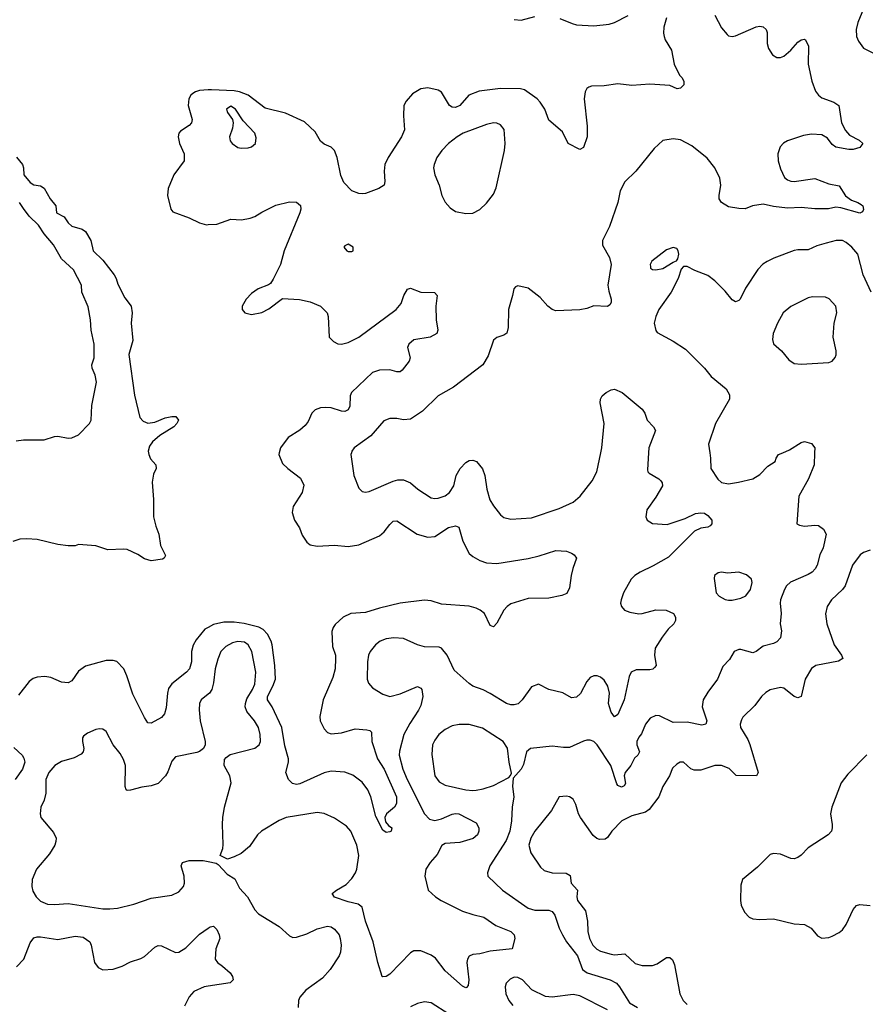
# Model space of a CAD drawing. Header units: inches. Extents: x 1834610 to 2027685, y 642842 to 774116.
# Tile 8 of 256: x 1848909 to 1853801, y 646809 to 652507. Entities that reach past the tile are written whole.
import ezdxf

# ---------------------------------------------------------------- set-up
doc = ezdxf.new("R2010")
doc.units = ezdxf.units.IN
doc.header["$MEASUREMENT"] = 0
for name, color, linetype in [('B8644', 7, 'Continuous'), ('B8645', 7, 'Continuous'), ('B8654', 7, 'Continuous'), ('B8655', 7, 'Continuous')]:
    doc.layers.add(name, color=color, linetype=linetype)

msp = doc.modelspace()

# ---------------------------------------------------------------- linework, layer by layer
at = {"layer": 'B8644', "color": 5}
for points, elevation in [([(1849654.1, 650000), (1849655.2, 649990), (1849665.3, 649965.3), (1849696.4, 649930), (1849697.6, 649910), (1849683.8, 649876.2), (1849676, 649830), (1849683.5, 649730), (1849682.8, 649630), (1849696, 649576), (1849714, 649530), (1849724.4, 649464.4), (1849753, 649407), (1849744.7, 649390), (1849734.6, 649385.4), (1849670, 649376), (1849630, 649386.6), (1849591.9, 649411.9), (1849530, 649440.9), (1849510, 649443.7), (1849418, 649438), (1849350, 649462.7), (1849250, 649469.2), (1849230, 649462.7), (1849190, 649461.6), (1849130, 649469.8), (1849010, 649497.8), (1848950, 649502.6), (1848910, 649500.5), (1848870, 649487.6)], 380), ([(1850000, 648990), (1849980.4, 648979.6), (1849930, 648918.3), (1849912.4, 648887.6), (1849902.6, 648850), (1849902.6, 648790), (1849891.2, 648750), (1849874, 648730), (1849790, 648664.2), (1849770, 648636.3), (1849763.2, 648610), (1849756.3, 648523.7), (1849746, 648490), (1849730, 648468.2), (1849670, 648436.2), (1849650, 648438), (1849630, 648469.3), (1849563.4, 648603.4), (1849529.7, 648710), (1849511.1, 648750), (1849470, 648791.8), (1849450, 648798.4), (1849410, 648797.6), (1849290, 648765.3), (1849250, 648737.4), (1849210, 648681.6), (1849190, 648668.4), (1849150, 648673.5), (1849090, 648699.3), (1849054.8, 648705.2), (1849010, 648702.2), (1848986.7, 648693.3), (1848963.1, 648676.9), (1848901.7, 648598.3)], 420), ([(1850000, 648604.2), (1849958.7, 648570), (1849948.7, 648550), (1849946.4, 648513.6), (1849952.2, 648450), (1849982.6, 648330), (1849982.4, 648310), (1849973, 648290), (1849950, 648271.6), (1849933.8, 648266.2), (1849810, 648241.6), (1849790, 648215.1), (1849766.6, 648153.4), (1849753.1, 648130), (1849710, 648085.7), (1849670, 648072.1), (1849615, 648065), (1849550, 648047.3), (1849530, 648046), (1849525.2, 648050), (1849518.4, 648070), (1849520.3, 648190), (1849510, 648225.1), (1849490, 648259.7), (1849449.6, 648310), (1849410, 648386.6), (1849390, 648400.7), (1849370, 648403.6), (1849350, 648399.6), (1849302, 648378), (1849278.8, 648361.2), (1849273, 648350), (1849272.4, 648330), (1849279.5, 648290), (1849275.8, 648270), (1849263.6, 648256.4), (1849224.7, 648235.3), (1849150, 648213.4), (1849112.4, 648190), (1849076.6, 648150), (1849061, 648110), (1849060.7, 648030), (1849050.2, 647989.8), (1849030.7, 647950), (1849026.8, 647910), (1849031, 647890), (1849103.7, 647803.7), (1849119.5, 647770), (1849118.9, 647750), (1849111.6, 647730), (1849080.4, 647679.6), (1849006, 647590), (1848981.3, 647530), (1848979.5, 647490), (1848984.2, 647464.2), (1849004.4, 647430), (1849030, 647405.3), (1849070, 647388.9), (1849110, 647386.5), (1849190, 647392.4), (1849390, 647361.3), (1849430, 647360.3), (1849474.6, 647365.4), (1849570, 647387.2), (1849670, 647423.6), (1849790, 647440.3), (1849830, 647460.4), (1849856.3, 647490), (1849862, 647510), (1849860.4, 647550), (1849842.6, 647610), (1849851, 647629), (1849890, 647641.8), (1849970, 647641.7), (1850000, 647634.9)], 440), ([(1848875.6, 648295.6), (1848923.8, 648250), (1848933.7, 648233.7), (1848937.8, 648210), (1848924.4, 648170), (1848883.2, 648110)], 420), ([(1848890, 647025.8), (1848933.6, 647070), (1848970, 647164.4), (1848990, 647192.8), (1849010, 647199.2), (1849030, 647198.9), (1849130, 647182.9), (1849230, 647203.5), (1849276.3, 647196.3), (1849314, 647170), (1849323.2, 647150), (1849341.3, 647050), (1849362, 647022), (1849390, 647008.9), (1849450, 647011.5), (1849500.9, 647030), (1849550, 647055.3), (1849610, 647074.4), (1849630, 647086), (1849690, 647138.4), (1849710, 647148.4), (1849730, 647147), (1849810, 647108.7), (1849830, 647110.4), (1849870, 647135.3), (1849950, 647213.7), (1850000, 647249.2)], 420), ([(1850000, 646913.8), (1849976, 646910), (1849917.3, 646882.7), (1849890, 646852.3), (1849862.8, 646797.2)], 420)]:
    msp.add_lwpolyline(points, dxfattribs=dict(at, elevation=elevation))
at = {"layer": 'B8645', "color": 5}
for points, elevation in [([(1850000, 652100.4), (1849950, 652096.8), (1849925.2, 652090), (1849910, 652080.2), (1849898.7, 652070), (1849888.1, 652050), (1849882.8, 652010), (1849906, 651930), (1849903.1, 651910), (1849890, 651894.7), (1849838.6, 651861.4), (1849830.3, 651849.7), (1849826.3, 651830), (1849832.9, 651790), (1849859.6, 651730), (1849860.3, 651690), (1849801.6, 651610), (1849768.5, 651530), (1849764.9, 651490), (1849783.7, 651410), (1849794.9, 651394.9), (1849890, 651360.4), (1849950, 651330.6), (1849990, 651320.5), (1850000, 651320.9)], 420), ([(1848890, 651712), (1848924.7, 651670), (1848931.1, 651648.9), (1848932, 651610), (1848970, 651564.7), (1848990, 651551.3), (1849030, 651544.7), (1849050, 651532), (1849084.7, 651470), (1849118, 651430), (1849122, 651390), (1849166.4, 651366.4), (1849190, 651331.3), (1849210, 651311.3), (1849270, 651294.8), (1849290, 651281), (1849320.5, 651230), (1849333.4, 651170), (1849390, 651114.6), (1849456.3, 651030), (1849467.2, 651010), (1849476.8, 650976.8), (1849517, 650897), (1849554.4, 650850), (1849560.5, 650810), (1849553.7, 650750), (1849564, 650650), (1849541, 650570), (1849573.2, 650333.2), (1849604.7, 650204.7), (1849623.7, 650183.7), (1849650, 650172.7), (1849690, 650177.8), (1849750, 650203.1), (1849790, 650210.5), (1849811.3, 650210), (1849826.8, 650190), (1849818, 650170), (1849801.6, 650150), (1849719.2, 650100.8), (1849676.9, 650063.1), (1849660.5, 650039.6), (1849652.9, 650010), (1849654.1, 650000)], 380), ([(1848888, 650070), (1848930, 650076.2), (1849050, 650076), (1849110, 650095.6), (1849130, 650096.4), (1849190, 650085.1), (1849210, 650086.4), (1849250, 650103.7), (1849313.2, 650170), (1849322, 650190), (1849326.3, 650273.7), (1849352.9, 650410), (1849345.7, 650450), (1849327.6, 650490), (1849326, 650510), (1849340.4, 650550), (1849339.8, 650630), (1849321.5, 650710), (1849318.3, 650770), (1849305.4, 650845.4), (1849269.3, 650930), (1849265.6, 650970), (1849219.5, 651059.6), (1849150, 651122.9), (1849104.8, 651204.8), (1849050, 651268.6), (1849017.8, 651317.8), (1848964, 651370), (1848930, 651414), (1848908.2, 651450)], 380)]:
    msp.add_lwpolyline(points, dxfattribs=dict(at, elevation=elevation))
at = {"layer": 'B8654', "color": 5}
for points, elevation in [([(1852547.2, 650000), (1852541.3, 649901.3), (1852543, 649890), (1852550, 649882), (1852606.8, 649850), (1852618.7, 649838.7), (1852626.2, 649826.2), (1852628.4, 649810), (1852590, 649744.2), (1852536.3, 649670), (1852530.6, 649630), (1852539.1, 649610), (1852570.3, 649590.4), (1852654, 649586), (1852758.9, 649621.1), (1852819, 649650), (1852850, 649653.7), (1852870, 649650.3), (1852890, 649637.1), (1852913.4, 649610), (1852913.4, 649590), (1852903, 649577), (1852890.3, 649569.7), (1852850, 649565.1), (1852812.9, 649547.1), (1852662.8, 649397.1), (1852574.1, 649345.9), (1852498.4, 649310), (1852468.5, 649290), (1852447, 649270), (1852402, 649190), (1852387.7, 649150), (1852385.5, 649130), (1852390.7, 649110), (1852408.8, 649088.8), (1852438.3, 649078.3), (1852490, 649068.9), (1852510, 649070.4), (1852590, 649092), (1852648.8, 649088.8), (1852690.6, 649070), (1852702, 649050), (1852703, 649030), (1852693, 649010), (1852660.9, 648979.1), (1852625.8, 648934.2), (1852586, 648870), (1852581.6, 648830), (1852590.3, 648770), (1852582, 648758), (1852571.6, 648748.4), (1852555.4, 648744.6), (1852474.9, 648745.1), (1852446.7, 648730), (1852434.8, 648705.2), (1852405.5, 648570), (1852370, 648486), (1852350, 648473.3), (1852330, 648499.5), (1852320.2, 648530), (1852316.2, 648550), (1852320.6, 648610), (1852310.6, 648650), (1852290, 648685.4), (1852270, 648701.1), (1852250, 648709.7), (1852230, 648709.6), (1852210, 648700.5), (1852190, 648677.6), (1852152.8, 648607.2), (1852130, 648585.7), (1852102.2, 648582.2), (1852051, 648611), (1851969.7, 648629.6), (1851910, 648661.2), (1851870, 648645.2), (1851816.3, 648570), (1851791.8, 648548.2), (1851770, 648541.6), (1851750, 648542.6), (1851724.5, 648550), (1851630, 648607.1), (1851590, 648628.5), (1851530, 648649.8), (1851510, 648665.4), (1851422, 648742), (1851382.9, 648830), (1851350, 648869.4), (1851335.6, 648875.6), (1851250, 648877.6), (1851210, 648889.6), (1851130, 648925.1), (1851074, 648930), (1851030, 648924.7), (1850993.4, 648910), (1850966.4, 648890), (1850936.5, 648850), (1850927.8, 648830), (1850920.8, 648790), (1850919, 648690), (1850926.3, 648666.3), (1850950, 648639.3), (1851010, 648603.8), (1851050, 648590.4), (1851110, 648604.6), (1851210, 648647.7), (1851230, 648637.3), (1851234.9, 648630), (1851240.3, 648590), (1851230, 648538), (1851216.9, 648510), (1851165.5, 648434.5), (1851131.1, 648370), (1851106.4, 648273.6), (1851105, 648250), (1851126.3, 648170), (1851150, 648110.3), (1851250, 647910.5), (1851279.6, 647879.6), (1851310, 647871.6), (1851350, 647881.1), (1851410, 647908.4), (1851430, 647913.8), (1851450, 647911.2), (1851550, 647858), (1851564.3, 647830), (1851565, 647810), (1851558, 647790), (1851531.6, 647768.4), (1851454.8, 647745.2), (1851370, 647739.2), (1851351.5, 647728.5), (1851324.1, 647675.9), (1851282.8, 647630), (1851258, 647590), (1851252.6, 647550), (1851272.4, 647470), (1851314.9, 647430), (1851347.6, 647410), (1851471.6, 647348.4), (1851530, 647327.5), (1851593.8, 647313.8), (1851664.1, 647264.1), (1851750, 647230.2), (1851770.4, 647210), (1851772.7, 647190), (1851758.8, 647130), (1851630, 647115.6), (1851570, 647100.3), (1851530, 647096.5), (1851510, 647086.3), (1851499.7, 647070), (1851495, 647050), (1851506.4, 646950), (1851502.5, 646917.5), (1851494.4, 646905.6), (1851490, 646903.7), (1851470, 646912.7), (1851370, 647001.7), (1851314.8, 647074.8), (1851290, 647092.1), (1851230, 647118.3), (1851190, 647117.4), (1851170, 647107.4), (1851050, 646983.6), (1851030, 646969.6), (1851010, 646966.6), (1851006, 646970), (1850980.7, 647050), (1850953, 647170), (1850909.8, 647289.8), (1850889.7, 647370), (1850867.9, 647387.9), (1850810, 647400.8), (1850730, 647428.5), (1850717, 647450), (1850740.9, 647470), (1850798.5, 647501.5), (1850830, 647536.4), (1850851.2, 647568.8), (1850859.3, 647590), (1850870.7, 647670), (1850859.2, 647730), (1850823.7, 647810), (1850799.7, 647839.7), (1850730, 647885.6), (1850670, 647913.3), (1850630, 647918.9), (1850450, 647889.8), (1850410, 647872.9), (1850307.2, 647810), (1850284.9, 647790), (1850238.2, 647721.8), (1850190, 647681.6), (1850150, 647661.2), (1850110.6, 647649.4), (1850068.7, 647670), (1850084, 647710), (1850086.8, 647733.2), (1850081.5, 647850), (1850084.2, 647890), (1850093.8, 647950), (1850132.6, 648090), (1850124, 648130), (1850092.8, 648190), (1850094.5, 648225.5), (1850102.5, 648237.5), (1850126.5, 648253.5), (1850268.9, 648291.1), (1850294.7, 648310), (1850302.6, 648330), (1850299.8, 648370), (1850289.8, 648410), (1850267.8, 648450), (1850222.4, 648502.4), (1850213.8, 648530), (1850214.5, 648550), (1850223, 648577), (1850256.5, 648630), (1850270, 648661.6), (1850276, 648730), (1850251.3, 648850), (1850230, 648888.6), (1850210, 648903.7), (1850170, 648909.1), (1850139.3, 648900.7), (1850100.9, 648879.1), (1850073.2, 648850), (1850054.3, 648805.7), (1850039.4, 648750), (1850030.2, 648669.8), (1850019.6, 648630), (1850007, 648610), (1850000, 648604.2)], 440), ([(1850411, 650000), (1850408.8, 649990), (1850430, 649939.1), (1850459.3, 649910), (1850533.6, 649853.6), (1850552.7, 649812.7), (1850544, 649770), (1850490.3, 649690), (1850486, 649654), (1850499.5, 649610), (1850526.8, 649566.8), (1850543.7, 649523.7), (1850570, 649483.1), (1850590, 649467.5), (1850630, 649459.7), (1850730, 649465), (1850810, 649458.5), (1850870, 649467.5), (1850990, 649520.5), (1851016.9, 649543.1), (1851050, 649585.8), (1851070, 649603.9), (1851090, 649606), (1851208.4, 649530), (1851270, 649512.2), (1851310, 649515.9), (1851390, 649567.6), (1851430, 649578.5), (1851450.2, 649570.2), (1851472.4, 649490), (1851510, 649417.6), (1851530, 649400.3), (1851570, 649376.5), (1851610, 649362.8), (1851670, 649360.2), (1851850.7, 649389.3), (1851915, 649405), (1852010, 649435.8), (1852071.6, 649431.6), (1852100.4, 649420.4), (1852116, 649410), (1852131, 649390), (1852108.4, 649331.6), (1852098.4, 649290), (1852090, 649218), (1852073.7, 649186.3), (1852044.9, 649175.1), (1851970, 649159.3), (1851850, 649157.6), (1851750, 649125.4), (1851728.2, 649111.8), (1851709.6, 649090.4), (1851670, 649015.1), (1851650, 648992.3), (1851630, 649001.2), (1851597.4, 649070), (1851573.3, 649090), (1851550, 649101.8), (1851510, 649113.6), (1851350, 649123.9), (1851290, 649142.9), (1851250, 649147.9), (1851110, 649130.8), (1850990, 649101.5), (1850910, 649075.9), (1850824, 649070), (1850779.5, 649050), (1850733.2, 649006.8), (1850722, 648990), (1850714.1, 648965.9), (1850718.7, 648878.7), (1850735, 648830), (1850736.8, 648810), (1850733.7, 648750), (1850720.3, 648699.7), (1850664.8, 648570), (1850645.5, 648474.5), (1850646.3, 648450), (1850670, 648402), (1850690, 648382), (1850710, 648373.7), (1850770, 648379.4), (1850850, 648402.4), (1850917.6, 648397.6), (1850933.7, 648393.7), (1850944.4, 648384.4), (1850946.4, 648330), (1850978.4, 648230), (1851016.8, 648170), (1851089.4, 648010), (1851088.7, 647971.3), (1851077.8, 647950), (1851030.2, 647910), (1851021.7, 647890), (1851024.6, 647864.6), (1851042.5, 647842.5), (1851062, 647830), (1851057.3, 647810), (1851050, 647806.3), (1851030, 647803.6), (1851010, 647816), (1850970, 647895.1), (1850939.4, 648010), (1850922.8, 648050), (1850890, 648094.4), (1850835.6, 648135.6), (1850790, 648152.9), (1850710, 648157.3), (1850670, 648148.3), (1850530, 648084.5), (1850510, 648081.2), (1850487.1, 648087.1), (1850463.1, 648110), (1850447.9, 648150), (1850464.4, 648210), (1850464.6, 648230), (1850443.7, 648303.7), (1850425.9, 648410), (1850370, 648529.8), (1850342.3, 648570), (1850342.5, 648590), (1850373.8, 648650), (1850388.9, 648691.1), (1850384.7, 648770), (1850369.4, 648890), (1850364.4, 648910), (1850342.8, 648950), (1850317.1, 648977.1), (1850291.9, 648991.9), (1850206.6, 649013.4), (1850150, 649020.2), (1850090, 649020.5), (1850030, 649006), (1850000, 648990)], 420), ([(1850828, 650000), (1850825.5, 649990), (1850841.3, 649870), (1850870, 649796), (1850890, 649776.3), (1850910, 649772.7), (1850930, 649775.8), (1851070, 649836.5), (1851096.6, 649843.4), (1851130, 649843.1), (1851170, 649825.7), (1851212.7, 649790), (1851290, 649739.5), (1851310, 649735.3), (1851330, 649737.4), (1851370, 649751.8), (1851394.7, 649770), (1851420.4, 649810), (1851433.8, 649870), (1851456.8, 649910), (1851490, 649944.9), (1851510, 649955.3), (1851530, 649958.3), (1851551, 649951), (1851586.9, 649906.9), (1851599.7, 649870), (1851611.9, 649790), (1851628.7, 649728.7), (1851650, 649692.7), (1851690, 649640.5), (1851710, 649626.4), (1851750, 649617), (1851870, 649624.9), (1852030, 649678.9), (1852110, 649714.6), (1852150.7, 649749.3), (1852221.4, 649838.6), (1852247.1, 649890), (1852271.2, 650000)], 440), ([(1853507.8, 650000), (1853505.5, 649930), (1853472.6, 649850), (1853417.3, 649750), (1853404.9, 649590), (1853420.7, 649580.7), (1853450, 649575.8), (1853510, 649581.6), (1853530, 649579.1), (1853559, 649559), (1853575.5, 649530), (1853556.9, 649450), (1853537.3, 649410), (1853522.3, 649350), (1853511.9, 649328.1), (1853494.4, 649310), (1853470, 649296.4), (1853367.3, 649252.7), (1853344.2, 649230), (1853333.7, 649210), (1853310.4, 649150), (1853308, 649130), (1853314, 649070), (1853308, 649010), (1853317.1, 648970), (1853310, 648929), (1853290, 648906.6), (1853270, 648897), (1853210, 648881), (1853170, 648849.8), (1853150, 648843.1), (1853081.8, 648861.7), (1853070, 648862.4), (1853041.6, 648850), (1853016.3, 648803.7), (1852977, 648763), (1852946, 648690), (1852890, 648615.8), (1852863.5, 648570), (1852856.6, 648530), (1852883.6, 648450), (1852879.3, 648430), (1852855.8, 648424.2), (1852770, 648441.1), (1852690, 648440.4), (1852610, 648478), (1852590, 648480.5), (1852555.6, 648464.4), (1852530, 648429.4), (1852506.8, 648373.2), (1852490, 648354), (1852478.8, 648330), (1852479.7, 648310), (1852494.4, 648270), (1852486, 648250), (1852466.6, 648233.4), (1852444.1, 648190), (1852412.2, 648150), (1852405.7, 648130), (1852413.2, 648086.8), (1852406.9, 648073.1), (1852390, 648065.7), (1852370, 648074.5), (1852364.2, 648084.2), (1852328.2, 648190), (1852250, 648309.7), (1852230, 648329.7), (1852210, 648337.2), (1852190, 648337.7), (1852170, 648331), (1852090, 648295), (1852054.3, 648294.3), (1851990, 648302.4), (1851864.4, 648290), (1851841.8, 648270), (1851822.8, 648197.2), (1851810, 648169.5), (1851763.5, 648116.5), (1851760.9, 648070), (1851767.5, 648010), (1851757.1, 647950), (1851754.4, 647870), (1851744.2, 647810), (1851723.1, 647756.9), (1851628.7, 647610), (1851614.9, 647570), (1851618, 647550), (1851701.3, 647470), (1851850, 647364.7), (1851890, 647353.8), (1851970, 647354.2), (1851990, 647345.7), (1852005.4, 647325.4), (1852029.5, 647249.6), (1852048.4, 647210), (1852071.8, 647170), (1852136.8, 647090), (1852165, 647010), (1852191.5, 646991.5), (1852324.2, 646950), (1852361.5, 646930), (1852378.5, 646910), (1852436.9, 646816.9), (1852482.8, 646790)], 460), ([(1852900.8, 650000), (1852904.9, 649970), (1852907.6, 649910), (1852947.2, 649847.2), (1852970, 649828.5), (1853010, 649821.6), (1853068, 649830), (1853150, 649850.4), (1853190, 649875.5), (1853237.7, 649922.3), (1853279, 649950), (1853285.2, 649970), (1853299, 649990), (1853323.1, 650000)], 460), ([(1853830, 649437.8), (1853790, 649423.5), (1853770.8, 649409.2), (1853726.2, 649350), (1853685.2, 649230), (1853670, 649208.8), (1853604.9, 649150), (1853581.3, 649110), (1853571.2, 649068.8), (1853578.2, 649010), (1853621.1, 648890), (1853663.2, 648830), (1853670.2, 648809.8), (1853645.7, 648794.3), (1853515.5, 648770), (1853490, 648752), (1853454, 648690), (1853430, 648589.5), (1853410, 648582), (1853390, 648589.8), (1853330, 648637.7), (1853310, 648641.7), (1853251.5, 648628.5), (1853226.4, 648613.6), (1853200.5, 648590), (1853162.5, 648537.5), (1853093, 648470), (1853084.4, 648455.6), (1853077, 648430), (1853078.9, 648410), (1853120.6, 648340.6), (1853132.4, 648312.4), (1853180.4, 648150), (1853172, 648130), (1853053.4, 648133.4), (1853013.9, 648173.9), (1852969.4, 648190.6), (1852930, 648189.8), (1852850, 648164.1), (1852810, 648163.1), (1852791.9, 648171.9), (1852750, 648209.6), (1852730, 648209.6), (1852710, 648198.7), (1852685.7, 648174.3), (1852668.2, 648131.8), (1852630.3, 648070), (1852606, 648010), (1852550, 647936), (1852530, 647921), (1852450, 647899.3), (1852392.2, 647870), (1852334.9, 647810), (1852310, 647774), (1852295.5, 647764.5), (1852262.6, 647762.6), (1852248, 647768), (1852226.3, 647786.3), (1852152.8, 647890), (1852142.4, 647910), (1852125.8, 647965.8), (1852110, 647995.3), (1852090, 648009), (1852072.9, 648012.9), (1852030, 648008.7), (1851986, 647930), (1851888.4, 647810), (1851866.5, 647770), (1851854, 647730), (1851865.1, 647685.1), (1851921.5, 647601.5), (1851942.9, 647582.9), (1851990, 647570.4), (1852070, 647568.4), (1852093.1, 647553.1), (1852099.5, 647510), (1852136.1, 647470), (1852131.9, 647430), (1852135.8, 647410), (1852182.2, 647350), (1852194, 647290), (1852195.2, 647230), (1852205.5, 647190), (1852225.4, 647150), (1852247.6, 647127.6), (1852270, 647116.3), (1852330, 647098.5), (1852350, 647095.7), (1852410, 647101.3), (1852470, 647045.4), (1852510, 647032.2), (1852570, 647033.4), (1852596.8, 647043.2), (1852650, 647078.9), (1852670, 647080.4), (1852685.4, 647065.4), (1852696.3, 647036.3), (1852728.4, 646868.4), (1852747.8, 646830), (1852770, 646806.5)], 480), ([(1853810, 648251.5), (1853700.1, 648139.9), (1853660.9, 648090), (1853606.9, 647950), (1853599.6, 647910), (1853609.2, 647850), (1853610.2, 647830), (1853604.7, 647810), (1853586.5, 647790), (1853470, 647713.3), (1853430, 647672.5), (1853410, 647658.6), (1853390, 647651.4), (1853370, 647652.4), (1853310, 647677.4), (1853270, 647681.1), (1853250, 647675.6), (1853176.8, 647603.2), (1853090.8, 647530), (1853081.7, 647498.3), (1853078.6, 647410), (1853082.6, 647382.6), (1853101.8, 647341.8), (1853130, 647312.4), (1853150, 647304.2), (1853190, 647299.6), (1853270, 647303.6), (1853390, 647273.6), (1853450.2, 647270.2), (1853488.2, 647250), (1853524.4, 647204.4), (1853550, 647190.4), (1853590, 647196), (1853610, 647203.6), (1853650, 647224.4), (1853670, 647240.3), (1853691.1, 647270), (1853730, 647358), (1853750, 647379.5), (1853770, 647386.5), (1853830, 647380.2)], 520), ([(1850000, 647634.9), (1850044.8, 647624.8), (1850057.2, 647617.2), (1850110, 647562), (1850153.8, 647533.8), (1850181.2, 647481.2), (1850227, 647430), (1850270, 647355.5), (1850290, 647332.2), (1850410, 647258.7), (1850470, 647204.9), (1850490, 647195.5), (1850510, 647196.3), (1850570, 647216.3), (1850630, 647246), (1850690, 647260.5), (1850710, 647257.3), (1850730, 647242.8), (1850756.3, 647210), (1850763, 647190), (1850768, 647150), (1850765.5, 647110), (1850758, 647090), (1850704.4, 647010), (1850660, 646960), (1850564.4, 646890), (1850530.4, 646850), (1850522, 646830), (1850519, 646790)], 440), ([(1850000, 647249.2), (1850010, 647256.3), (1850030, 647260.7), (1850050, 647241), (1850063.8, 647210), (1850066.4, 647190), (1850043.6, 647130), (1850040.3, 647070), (1850052.7, 647050), (1850082.4, 647030), (1850126, 646990), (1850139.1, 646970), (1850144, 646950), (1850126.4, 646933.6), (1850000, 646913.8)], 420), ([(1852310, 646777.4), (1852150, 646857.7), (1852110, 646864.9), (1851990, 646850.8), (1851950, 646853.3), (1851871.7, 646891.7), (1851817.4, 646950), (1851790, 646963.5), (1851770, 646965.1), (1851745.5, 646954.5), (1851724.2, 646930), (1851717.6, 646910), (1851721.3, 646870), (1851739.3, 646830), (1851761.8, 646801.8)], 460), ([(1851392.4, 646752.4), (1851290, 646817.2), (1851250, 646823.5), (1851210, 646814), (1851170, 646794)], 460)]:
    msp.add_lwpolyline(points, dxfattribs=dict(at, elevation=elevation))
at = {"layer": 'B8654', "color": 5, "elevation": 460}
for points in [[(1852970, 649309.5), (1852950, 649306), (1852928.8, 649291.2), (1852926.2, 649273.8), (1852938, 649190), (1852956.3, 649170), (1852990, 649152.2), (1853010, 649147.2), (1853030, 649148.5), (1853081.4, 649158.6), (1853110, 649173), (1853136.3, 649210), (1853146.6, 649250), (1853142, 649270), (1853114.2, 649294.2), (1853070, 649308.7), (1853004.4, 649304.4)], [(1851451.5, 648428.5), (1851410, 648421.1), (1851370, 648399.7), (1851333.4, 648370), (1851310, 648337.6), (1851298, 648310), (1851293.7, 648253.7), (1851310.3, 648130), (1851335.3, 648095.3), (1851370, 648077.8), (1851490, 648050.2), (1851530, 648045.1), (1851550, 648047.2), (1851590, 648054.7), (1851650, 648074.7), (1851738.3, 648121.7), (1851747.7, 648132.3), (1851753.6, 648146.4), (1851740.8, 648210), (1851731.8, 648291.8), (1851706, 648330), (1851586.3, 648406.3), (1851510, 648428.5)]]:
    msp.add_lwpolyline(points, close=True, dxfattribs=at)
at = {"layer": 'B8655', "color": 5}
for points, elevation in [([(1853790.2, 652570), (1853757.4, 652490), (1853747.2, 652450), (1853750.3, 652410.3), (1853762, 652382), (1853790, 652343), (1853890, 652292.2)], 460), ([(1852650, 652518), (1852635.8, 652464.2), (1852633.7, 652430), (1852637.6, 652410), (1852643.8, 652390), (1852679.1, 652330), (1852696, 652250), (1852726.4, 652186.4), (1852742, 652170), (1852752, 652150), (1852751, 652130), (1852732, 652110), (1852713.4, 652106.6), (1852670, 652126), (1852554, 652134), (1852450, 652126.3), (1852370, 652135.6), (1852290, 652124.5), (1852217.3, 652122.7), (1852202.5, 652117.5), (1852190, 652108.7), (1852180.7, 652090), (1852175.5, 652050), (1852191.7, 651891.7), (1852192.4, 651830), (1852170, 651768), (1852150, 651755.3), (1852081.2, 651790), (1852050, 651857.2), (1851970, 651925.2), (1851947.6, 651990), (1851920.7, 652030), (1851902, 652050), (1851830, 652102), (1851806.4, 652106.4), (1851690, 652108), (1851566.6, 652093.3), (1851508.1, 652070), (1851455.3, 652010), (1851430, 651999.8), (1851410, 652000.3), (1851394.7, 652010), (1851350, 652087.6), (1851330, 652099.7), (1851270, 652112.4), (1851230, 652106.3), (1851181.2, 652078.8), (1851144.2, 652035.8), (1851132.2, 652010), (1851128.6, 651951.4), (1851135.3, 651870), (1851118, 651830), (1851040.3, 651710), (1851021.3, 651670), (1851017, 651630), (1851022, 651570), (1851018.4, 651550), (1850987.3, 651530), (1850910, 651501.1), (1850890, 651499.7), (1850870, 651502), (1850830, 651516.2), (1850784.9, 651564.9), (1850766, 651606), (1850745.6, 651710), (1850731, 651751), (1850710, 651769.5), (1850670, 651787.3), (1850650, 651803.7), (1850617.8, 651857.8), (1850556.9, 651916.9), (1850445.9, 651965.9), (1850330, 651994.6), (1850230.5, 652070), (1850181.2, 652090), (1850150, 652096), (1850018.3, 652101.7), (1850000, 652100.4)], 420), ([(1852930, 652534), (1852970, 652460.7), (1853000.9, 652420.9), (1853010, 652414), (1853030, 652410.7), (1853050, 652414), (1853170, 652465.5), (1853190, 652470.5), (1853210, 652466.8), (1853226.8, 652450), (1853232.7, 652432.7), (1853232.4, 652370), (1853241.2, 652341.2), (1853263.9, 652303.9), (1853290, 652287.7), (1853310, 652287.7), (1853330, 652295.5), (1853370, 652330.6), (1853410, 652376.3), (1853430, 652390.8), (1853450, 652394.8), (1853454.8, 652390), (1853473.1, 652353.1), (1853471.1, 652250), (1853491.1, 652151.1), (1853512.7, 652092.7), (1853530, 652070.3), (1853550, 652054.3), (1853618.8, 652030), (1853647.7, 652010), (1853663.7, 651910), (1853686.4, 651866.4), (1853710, 651839.1), (1853766, 651810), (1853786, 651790), (1853770, 651766.6), (1853730, 651755.1), (1853704.9, 651755.1), (1853629.8, 651769.8), (1853610, 651785.6), (1853582, 651822), (1853550, 651840.3), (1853490, 651845), (1853443.1, 651836.9), (1853350, 651806), (1853327.9, 651792.1), (1853308.1, 651771.9), (1853294.6, 651730), (1853297.8, 651690), (1853310, 651644), (1853333.2, 651593.2), (1853350, 651579.5), (1853370, 651572.9), (1853390, 651571.5), (1853510, 651588.9), (1853590, 651557.4), (1853650, 651546.4), (1853687.3, 651487.3), (1853722, 651462), (1853758, 651450), (1853778, 651438), (1853786.8, 651430), (1853790, 651408), (1853784, 651396), (1853770, 651387.8), (1853658.5, 651418.5), (1853630, 651421.4), (1853588.1, 651411.9), (1853510, 651412.4), (1853430, 651421), (1853350, 651417.2), (1853270, 651425.3), (1853210, 651440.3), (1853149.2, 651430.8), (1853106.7, 651413.3), (1853070, 651413.8), (1853010, 651424.5), (1852969.8, 651449.8), (1852956.2, 651470), (1852955.6, 651490), (1852966, 651550), (1852958.9, 651590), (1852930, 651649.3), (1852886.5, 651706.5), (1852796.6, 651776.6), (1852732.2, 651812.2), (1852690, 651818), (1852630, 651807.8), (1852578.6, 651761.4), (1852472.7, 651630), (1852410, 651569.3), (1852383.6, 651516.4), (1852368.9, 651450), (1852320.9, 651310), (1852280.4, 651230), (1852281.4, 651201.4), (1852322, 651130), (1852330.3, 651090.3), (1852311.6, 650970), (1852316.3, 650936.3), (1852330.4, 650890), (1852330.5, 650870), (1852323.4, 650856.6), (1852310, 650847.8), (1852230, 650851.5), (1852190, 650835.6), (1852150, 650827.1), (1852010, 650822.7), (1851990, 650829.4), (1851964, 650850), (1851919.3, 650899.3), (1851850, 650952.7), (1851790, 650966), (1851778, 650962), (1851767.7, 650950), (1851760.5, 650910), (1851736.4, 650830), (1851734, 650726), (1851726.7, 650693.3), (1851710, 650680.5), (1851670, 650668.3), (1851650, 650653), (1851619, 650561), (1851587.4, 650510), (1851419.3, 650380.7), (1851330.2, 650329.9), (1851238.9, 650241.1), (1851170, 650196.1), (1851130, 650190.8), (1851090, 650198.2), (1851050, 650198.5), (1851015.1, 650184.9), (1850941, 650099), (1850844.9, 650030), (1850830.5, 650010), (1850828, 650000)], 440), ([(1851769, 652509), (1851810, 652504), (1851890, 652526.4)], 420), ([(1852034.1, 652514.1), (1852104.2, 652484.2), (1852130, 652478.3), (1852230, 652472.3), (1852319.2, 652480.8), (1852349.7, 652490.3), (1852430, 652530.6)], 420), ([(1850000, 651320.9), (1850050, 651323), (1850130, 651352.4), (1850191.3, 651348.7), (1850242, 651358), (1850270, 651367.7), (1850310, 651393.4), (1850390, 651433.7), (1850470, 651452.4), (1850510.4, 651450.4), (1850532.7, 651432.7), (1850536.3, 651410), (1850530.5, 651390), (1850439.2, 651170), (1850417, 651090), (1850374.6, 651005.4), (1850359, 650981), (1850347.9, 650972.1), (1850288.2, 650950), (1850250, 650922), (1850218.7, 650890), (1850195.3, 650850), (1850196.4, 650830), (1850211, 650810), (1850250, 650800.3), (1850310, 650812), (1850350, 650834), (1850430, 650893), (1850527.3, 650887.3), (1850590, 650874.9), (1850650, 650848.2), (1850687.3, 650810), (1850693.4, 650790), (1850699.1, 650670), (1850723.9, 650643.9), (1850750, 650630.4), (1850770, 650628.9), (1850810, 650639), (1850871.3, 650670), (1851087.1, 650830), (1851115.6, 650864.4), (1851131.2, 650910), (1851153.3, 650946.7), (1851170, 650953), (1851230, 650930.3), (1851308.1, 650928.1), (1851324.9, 650910), (1851315.8, 650850), (1851318, 650770), (1851328.2, 650710), (1851323, 650690), (1851282.8, 650670), (1851190, 650654), (1851159.5, 650630), (1851152, 650610), (1851167, 650550), (1851161.3, 650530), (1851122, 650478), (1851110, 650469.5), (1851090, 650469.6), (1851050, 650480.3), (1850990, 650478.3), (1850950, 650465.7), (1850828.4, 650350), (1850821.7, 650330), (1850819.7, 650270), (1850810, 650249.7), (1850790, 650240.3), (1850770, 650241), (1850710, 650260.6), (1850677, 650263), (1850650, 650260.8), (1850618.4, 650250), (1850598.5, 650230), (1850577.4, 650182.6), (1850560.6, 650159.4), (1850530, 650131), (1850463, 650090), (1850417.6, 650030), (1850411, 650000)], 420), ([(1853835.2, 650930), (1853787.8, 651030), (1853757.4, 651150), (1853722.4, 651190), (1853690, 651217.7), (1853670, 651228.3), (1853631.5, 651228.5), (1853574.5, 651214.5), (1853521.2, 651198.8), (1853470, 651176.1), (1853410, 651175.3), (1853390, 651170.8), (1853272.1, 651127.9), (1853233.2, 651106.8), (1853207.9, 651092.1), (1853178.6, 651061.4), (1853107.4, 650952.6), (1853076.9, 650890), (1853070, 650881.3), (1853050, 650873.3), (1853030, 650885.6), (1852990, 650936.9), (1852930, 650995.1), (1852890, 651026.9), (1852815.6, 651055.6), (1852770, 651079), (1852750, 651078), (1852736, 651064), (1852717.6, 651010), (1852677.6, 650930), (1852606.3, 650830), (1852588.8, 650790), (1852580.3, 650750), (1852588.5, 650708.5), (1852596.7, 650696.7), (1852690, 650646.4), (1852760.3, 650600.3), (1852870.3, 650490.3), (1852910, 650442), (1852995.5, 650370), (1853015.6, 650335.6), (1853016, 650310), (1852934.3, 650170), (1852894, 650050), (1852900.8, 650000)], 460), ([(1852271.2, 650000), (1852277.7, 650030), (1852289.7, 650170), (1852267.3, 650290), (1852269.5, 650310), (1852279.3, 650330), (1852301.2, 650350), (1852330, 650365.5), (1852350, 650368), (1852394, 650350), (1852510, 650253.4), (1852525.5, 650230), (1852539.1, 650190), (1852576, 650150), (1852587.3, 650130), (1852549.1, 650030), (1852547.2, 650000)], 440), ([(1853323.1, 650000), (1853363.3, 650016.7), (1853430, 650060.5), (1853450, 650066), (1853490, 650054.4), (1853508.7, 650028.7), (1853507.8, 650000)], 460)]:
    msp.add_lwpolyline(points, dxfattribs=dict(at, elevation=elevation))
for points, elevation in [([(1850130, 652006), (1850104.9, 651990), (1850110.8, 651970), (1850139.1, 651930), (1850143.8, 651910), (1850139.9, 651880.1), (1850123.1, 651830), (1850126, 651806), (1850137.3, 651790), (1850170, 651768), (1850190, 651763), (1850230, 651765.5), (1850250, 651770.8), (1850272.7, 651790), (1850277.5, 651822.5), (1850269.5, 651850), (1850201.7, 651921.7), (1850157, 651990)], 440), ([(1851650, 651909.6), (1851610, 651900.5), (1851475.5, 651850), (1851440.4, 651830), (1851390.2, 651789.8), (1851350.2, 651749.8), (1851323.1, 651710), (1851306, 651670), (1851303.1, 651650), (1851310.3, 651610), (1851334.9, 651550), (1851350.3, 651490), (1851370.3, 651450.3), (1851399.2, 651419.2), (1851430, 651398), (1851490, 651385.5), (1851530, 651387.7), (1851570, 651408), (1851610, 651445.5), (1851650, 651498), (1851666, 651534), (1851712.9, 651750), (1851718, 651790), (1851710.8, 651870.8), (1851690, 651898.4), (1851670, 651907.6)], 440), ([(1850810, 651208), (1850790, 651198), (1850784.7, 651190), (1850802, 651170), (1850810, 651164.7), (1850830, 651164.7), (1850838, 651170), (1850838, 651190)], 440), ([(1852690, 651189), (1852650, 651176), (1852565.5, 651110), (1852557.3, 651090), (1852558, 651078), (1852558.8, 651070), (1852570, 651060.7), (1852590, 651059.1), (1852630, 651068), (1852690, 651104.7), (1852708.7, 651111.3), (1852716.4, 651123.6), (1852722, 651150), (1852719, 651170), (1852710, 651182)], 460), ([(1853495.9, 650904.1), (1853470, 650898), (1853370, 650847), (1853325.5, 650810), (1853292.4, 650750), (1853268, 650690), (1853264.1, 650655.9), (1853270, 650631.3), (1853315.5, 650590), (1853358, 650538), (1853390, 650517.3), (1853430, 650513), (1853590, 650522.8), (1853610, 650531), (1853627, 650553), (1853631.9, 650568.1), (1853633.3, 650590), (1853615.1, 650670), (1853620.4, 650750), (1853636.4, 650810), (1853631.3, 650850), (1853591.5, 650891.5), (1853570, 650900.9)], 480)]:
    msp.add_lwpolyline(points, close=True, dxfattribs=dict(at, elevation=elevation))

doc.saveas('drawing.dxf')
